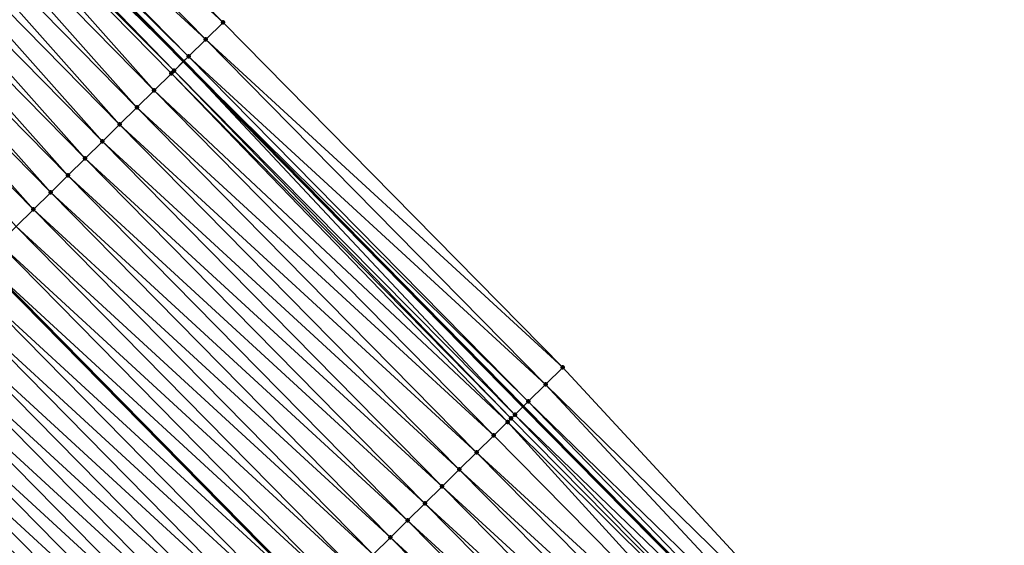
# Model space of a CAD drawing. Header units: feet. Extents: x 2007189 to 2022806, y 818621 to 837694.
# Tile 4 of 256: x 2015042 to 2015083, y 820613 to 820634. Entities that reach past the tile are written whole.
import ezdxf

# ---------------------------------------------------------------- set-up
doc = ezdxf.new("R2010")
doc.units = ezdxf.units.FT
doc.header["$MEASUREMENT"] = 0
for name, color, linetype, lineweight in [('EP_Travel Lane', 172, 'Continuous', 53), ('Road Shots', 141, 'Continuous', 100), ('Road X-Section', 40, 'Continuous', 13), ('STRIPING', 60, 'Continuous', 53)]:
    doc.layers.add(name, color=color, linetype=linetype, lineweight=lineweight)
doc.layers.add('I-77-MM17-21_SB-Surface-Border', color=7, linetype='Continuous')
doc.layers.add('I-77-MM17-21_SB-Surface-TIN', color=7, linetype='Continuous')

msp = doc.modelspace()

# ---------------------------------------------------------------- linework, layer by layer
at = {"layer": 'EP_Travel Lane'}
msp.add_polyline3d([(2014842.275860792, 820849.5650351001, 260.7117928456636), (2014855.724730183, 820834.763242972, 260.5247903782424), (2014869.041121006, 820820.2073636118, 260.323217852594), (2014882.745857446, 820805.6423212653, 260.1184965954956), (2014896.450320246, 820791.0775697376, 259.8783652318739), (2014910.17139129, 820776.4988467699, 259.6398181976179), (2014923.878909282, 820761.9361487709, 259.4603822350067), (2014937.550167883, 820747.4455286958, 259.2970264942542), (2014951.345571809, 820732.9657819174, 259.1412345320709), (2014965.140929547, 820718.4860836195, 258.9779325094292), (2014978.941113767, 820704.161513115, 258.7882111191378), (2014992.852558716, 820689.7938607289, 258.5822450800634), (2015006.715245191, 820675.5115036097, 258.381627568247), (2015020.723628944, 820661.2379424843, 258.2054450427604), (2015034.731847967, 820646.9645492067, 258.0052883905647), (2015048.739892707, 820632.726116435, 257.7976918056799), (2015062.773445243, 820618.478201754, 257.5595994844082), (2015076.762489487, 820604.3064788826, 257.3474256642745), (2015090.885250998, 820590.1470115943, 257.1048472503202), (2015105.008315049, 820575.9872409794, 256.9049549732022), (2015119.12212385, 820562.4036568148, 256.7798236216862)], dxfattribs=at)
at = {"layer": 'I-77-MM17-21_SB-Surface-Border', "color": 3, "linetype": 'Continuous', "lineweight": -3}
msp.add_polyline3d([(2015007.633857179, 820676.4141033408, 258.3049938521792), (2015021.642154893, 820662.140629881, 258.1162974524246), (2015036.363616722, 820648.5681539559, 257.8488560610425), (2015050.368998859, 820634.3330717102, 257.644293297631), (2015064.402348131, 820620.0853633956, 257.379766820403), (2015077.922093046, 820605.4654772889, 257.1767625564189), (2015092.505064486, 820591.7657223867, 256.8846045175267), (2015106.628706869, 820577.6051405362, 256.7826097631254), (2015119.318031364, 820562.6111715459, 256.7732650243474)], dxfattribs=at)
at = {"layer": 'I-77-MM17-21_SB-Surface-TIN', "color": 128, "linetype": 'Continuous', "lineweight": -3}
for points in [[(2015050.368998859, 820634.3330717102, 257.644293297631), (2015036.363616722, 820648.5681539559, 257.8488560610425), (2015035.650364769, 820647.8672459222, 257.9148095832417)], [(2015049.657123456, 820633.6307654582, 257.7184883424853), (2015035.650364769, 820647.8672459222, 257.9148095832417), (2015034.937165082, 820647.1662846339, 257.9883651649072)], [(2015049.657123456, 820633.6307654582, 257.7184883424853), (2015050.368998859, 820634.3330717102, 257.644293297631), (2015035.650364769, 820647.8672459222, 257.9148095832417)], [(2015048.945176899, 820632.9285314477, 257.7834295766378), (2015034.937165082, 820647.1662846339, 257.9883651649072), (2015034.731847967, 820646.9645492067, 258.0052883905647)], [(2015048.945176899, 820632.9285314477, 257.7834295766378), (2015049.657123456, 820633.6307654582, 257.7184883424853), (2015034.937165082, 820647.1662846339, 257.9883651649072)], [(2015034.432438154, 820646.6703624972, 258.0299671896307), (2015048.739892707, 820632.726116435, 257.7976918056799), (2015034.731847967, 820646.9645492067, 258.0052883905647)], [(2015048.945176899, 820632.9285314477, 257.7834295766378), (2015034.731847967, 820646.9645492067, 258.0052883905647), (2015048.739892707, 820632.726116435, 257.7976918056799)], [(2015047.520675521, 820631.5246809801, 257.8342060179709), (2015034.223795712, 820646.4654962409, 258.0372400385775), (2015033.510162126, 820645.764977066, 258.0476841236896)], [(2015048.343346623, 820632.335112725, 257.8252420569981), (2015034.432438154, 820646.6703624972, 258.0299671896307), (2015034.223795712, 820646.4654962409, 258.0372400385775)], [(2015047.520675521, 820631.5246809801, 257.8342060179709), (2015048.233084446, 820632.2264455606, 257.8293968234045), (2015034.223795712, 820646.4654962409, 258.0372400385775)], [(2015048.233084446, 820632.2264455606, 257.8293968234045), (2015048.343346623, 820632.335112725, 257.8252420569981), (2015034.223795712, 820646.4654962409, 258.0372400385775)], [(2015048.343346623, 820632.335112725, 257.8252420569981), (2015048.739892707, 820632.726116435, 257.7976918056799), (2015034.432438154, 820646.6703624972, 258.0299671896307)], [(2015046.80834599, 820630.8228357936, 257.8493405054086), (2015033.510162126, 820645.764977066, 258.0476841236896), (2015032.796600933, 820645.0643841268, 258.0686580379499)], [(2015046.80834599, 820630.8228357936, 257.8493405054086), (2015047.520675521, 820631.5246809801, 257.8342060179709), (2015033.510162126, 820645.764977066, 258.0476841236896)], [(2015046.096114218, 820630.1208913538, 257.877188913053), (2015032.796600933, 820645.0643841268, 258.0686580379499), (2015032.083054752, 820644.3637758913, 258.0918154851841)], [(2015046.096114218, 820630.1208913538, 257.877188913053), (2015046.80834599, 820630.8228357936, 257.8493405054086), (2015032.796600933, 820645.0643841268, 258.0686580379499)], [(2015045.383900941, 820629.4189281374, 257.9074425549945), (2015032.083054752, 820644.3637758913, 258.0918154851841), (2015031.369559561, 820643.6631157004, 258.122389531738)], [(2015045.383900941, 820629.4189281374, 257.9074425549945), (2015046.096114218, 820630.1208913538, 257.877188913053), (2015032.083054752, 820644.3637758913, 258.0918154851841)], [(2015044.671675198, 820628.7169775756, 257.936075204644), (2015031.369559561, 820643.6631157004, 258.122389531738), (2015030.656038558, 820642.9624818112, 258.1492090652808)], [(2015044.671675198, 820628.7169775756, 257.936075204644), (2015045.383900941, 820629.4189281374, 257.9074425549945), (2015031.369559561, 820643.6631157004, 258.122389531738)], [(2015043.959476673, 820628.0149993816, 257.9682473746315), (2015030.656038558, 820642.9624818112, 258.1492090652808), (2015029.942506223, 820642.2618594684, 258.174380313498)], [(2015043.959476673, 820628.0149993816, 257.9682473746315), (2015044.671675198, 820628.7169775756, 257.936075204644), (2015030.656038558, 820642.9624818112, 258.1492090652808)], [(2015043.247260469, 820627.3130391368, 257.9981203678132), (2015029.942506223, 820642.2618594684, 258.174380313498), (2015029.228957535, 820641.5612537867, 258.1971732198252)], [(2015043.247260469, 820627.3130391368, 257.9981203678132), (2015043.959476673, 820628.0149993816, 257.9682473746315), (2015029.942506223, 820642.2618594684, 258.174380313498)], [(2015042.535047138, 820626.6110759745, 258.0283670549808), (2015029.228957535, 820641.5612537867, 258.1971732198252), (2015028.515472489, 820640.8605832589, 258.2292228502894)], [(2015042.535047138, 820626.6110759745, 258.0283670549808), (2015043.247260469, 820627.3130391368, 257.9981203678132), (2015029.228957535, 820641.5612537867, 258.1971732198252)], [(2015041.822838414, 820625.909108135, 258.0592128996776), (2015042.535047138, 820626.6110759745, 258.0283670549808), (2015028.515472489, 820640.8605832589, 258.2292228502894)], [(2015064.402348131, 820620.0853633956, 257.379766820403), (2015050.368998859, 820634.3330717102, 257.644293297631), (2015049.657123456, 820633.6307654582, 257.7184883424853)], [(2015063.690617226, 820619.3829104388, 257.4727538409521), (2015049.657123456, 820633.6307654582, 257.7184883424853), (2015048.945176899, 820632.9285314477, 257.7834295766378)], [(2015063.690617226, 820619.3829104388, 257.4727538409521), (2015064.402348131, 820620.0853633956, 257.379766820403), (2015049.657123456, 820633.6307654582, 257.7184883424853)], [(2015062.978701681, 820618.6806449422, 257.5417280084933), (2015048.945176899, 820632.9285314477, 257.7834295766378), (2015048.739892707, 820632.726116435, 257.7976918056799)], [(2015062.978701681, 820618.6806449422, 257.5417280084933), (2015063.690617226, 820619.3829104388, 257.4727538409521), (2015048.945176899, 820632.9285314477, 257.7834295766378)], [(2015062.425646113, 820618.1351695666, 257.5898820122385), (2015048.739892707, 820632.726116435, 257.7976918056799), (2015048.343346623, 820632.335112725, 257.8252420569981)], [(2015062.978701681, 820618.6806449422, 257.5417280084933), (2015048.739892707, 820632.726116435, 257.7976918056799), (2015062.773445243, 820618.478201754, 257.5595994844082)], [(2015062.425646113, 820618.1351695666, 257.5898820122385), (2015062.773445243, 820618.478201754, 257.5595994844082), (2015048.739892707, 820632.726116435, 257.7976918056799)], [(2015062.123147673, 820617.8372507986, 257.5880267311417), (2015048.233084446, 820632.2264455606, 257.8293968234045), (2015047.520675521, 820631.5246809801, 257.8342060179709)], [(2015062.26663558, 820617.9785323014, 257.5911219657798), (2015048.343346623, 820632.335112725, 257.8252420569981), (2015048.233084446, 820632.2264455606, 257.8293968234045)], [(2015062.123147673, 820617.8372507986, 257.5880267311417), (2015062.26663558, 820617.9785323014, 257.5911219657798), (2015048.233084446, 820632.2264455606, 257.8293968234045)], [(2015062.26663558, 820617.9785323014, 257.5911219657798), (2015062.425646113, 820618.1351695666, 257.5898820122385), (2015048.343346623, 820632.335112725, 257.8252420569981)], [(2015061.554163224, 820617.27683212, 257.5876816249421), (2015047.520675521, 820631.5246809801, 257.8342060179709), (2015046.80834599, 820630.8228357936, 257.8493405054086)], [(2015061.554163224, 820617.27683212, 257.5876816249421), (2015062.123147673, 820617.8372507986, 257.5880267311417), (2015047.520675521, 820631.5246809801, 257.8342060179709)], [(2015060.841846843, 820616.5749735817, 257.6045261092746), (2015046.80834599, 820630.8228357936, 257.8493405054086), (2015046.096114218, 820630.1208913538, 257.877188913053)], [(2015060.841846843, 820616.5749735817, 257.6045261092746), (2015061.554163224, 820617.27683212, 257.5876816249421), (2015046.80834599, 820630.8228357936, 257.8493405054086)], [(2015060.129615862, 820615.8730283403, 257.6324769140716), (2015046.096114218, 820630.1208913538, 257.877188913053), (2015045.383900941, 820629.4189281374, 257.9074425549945)], [(2015060.129615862, 820615.8730283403, 257.6324769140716), (2015060.841846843, 820616.5749735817, 257.6045261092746), (2015046.096114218, 820630.1208913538, 257.877188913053)], [(2015059.417392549, 820615.1710753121, 257.6614251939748), (2015045.383900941, 820629.4189281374, 257.9074425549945), (2015044.671675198, 820628.7169775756, 257.936075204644)], [(2015059.417392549, 820615.1710753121, 257.6614251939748), (2015060.129615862, 820615.8730283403, 257.6324769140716), (2015045.383900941, 820629.4189281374, 257.9074425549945)], [(2015058.705171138, 820614.4691203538, 257.6906206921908), (2015044.671675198, 820628.7169775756, 257.936075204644), (2015043.959476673, 820628.0149993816, 257.9682473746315)], [(2015058.705171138, 820614.4691203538, 257.6906206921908), (2015059.417392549, 820615.1710753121, 257.6614251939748), (2015044.671675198, 820628.7169775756, 257.936075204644)], [(2015057.992961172, 820613.7671537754, 257.7213046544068), (2015043.959476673, 820628.0149993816, 257.9682473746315), (2015043.247260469, 820627.3130391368, 257.9981203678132)], [(2015057.992961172, 820613.7671537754, 257.7213046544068), (2015058.705171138, 820614.4691203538, 257.6906206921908), (2015043.959476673, 820628.0149993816, 257.9682473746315)], [(2015057.280732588, 820613.0652060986, 257.7495674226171), (2015043.247260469, 820627.3130391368, 257.9981203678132), (2015042.535047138, 820626.6110759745, 258.0283670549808)], [(2015057.280732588, 820613.0652060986, 257.7495674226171), (2015057.992961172, 820613.7671537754, 257.7213046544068), (2015043.247260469, 820627.3130391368, 257.9981203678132)], [(2015056.568515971, 820612.3632462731, 257.7793864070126), (2015042.535047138, 820626.6110759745, 258.0283670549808), (2015041.822838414, 820625.909108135, 258.0592128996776)], [(2015056.568515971, 820612.3632462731, 257.7793864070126), (2015057.280732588, 820613.0652060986, 257.7495674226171), (2015042.535047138, 820626.6110759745, 258.0283670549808)], [(2015055.856309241, 820611.6612764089, 257.8104912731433), (2015041.822838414, 820625.909108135, 258.0592128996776), (2015041.110628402, 820625.2071416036, 258.0898911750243)], [(2015055.856309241, 820611.6612764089, 257.8104912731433), (2015056.568515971, 820612.3632462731, 257.7793864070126), (2015041.822838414, 820625.909108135, 258.0592128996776)], [(2015055.144093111, 820610.9593160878, 257.8403737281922), (2015041.110628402, 820625.2071416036, 258.0898911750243), (2015040.398396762, 820624.5051970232, 258.1177571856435)], [(2015055.144093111, 820610.9593160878, 257.8403737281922), (2015055.856309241, 820611.6612764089, 257.8104912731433), (2015041.110628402, 820625.2071416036, 258.0898911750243)], [(2015039.686160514, 820623.8032571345, 258.1450230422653), (2015054.43180145, 820610.257432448, 257.8604333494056), (2015040.398396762, 820624.5051970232, 258.1177571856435)], [(2015055.144093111, 820610.9593160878, 257.8403737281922), (2015040.398396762, 820624.5051970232, 258.1177571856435), (2015054.43180145, 820610.257432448, 257.8604333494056)], [(2015053.719579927, 820609.5554776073, 257.8896140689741), (2015039.686160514, 820623.8032571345, 258.1450230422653), (2015038.973919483, 820623.1013220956, 258.1716672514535)], [(2015053.719579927, 820609.5554776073, 257.8896140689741), (2015054.43180145, 820610.257432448, 257.8604333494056), (2015039.686160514, 820623.8032571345, 258.1450230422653)], [(2015053.007319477, 820608.8535622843, 257.913732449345), (2015038.973919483, 820623.1013220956, 258.1716672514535), (2015038.26167899, 820622.3993865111, 258.1983813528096)], [(2015053.007319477, 820608.8535622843, 257.913732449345), (2015053.719579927, 820609.5554776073, 257.8896140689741), (2015038.973919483, 820623.1013220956, 258.1716672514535)], [(2015052.29505493, 820608.1516511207, 257.9373180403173), (2015038.26167899, 820622.3993865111, 258.1983813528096), (2015037.54941085, 820621.6974789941, 258.2215001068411)], [(2015052.29505493, 820608.1516511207, 257.9373180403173), (2015053.007319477, 820608.8535622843, 257.913732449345), (2015038.26167899, 820622.3993865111, 258.1983813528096)], [(2015051.582805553, 820607.4497245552, 257.962876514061), (2015037.54941085, 820621.6974789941, 258.2215001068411), (2015036.837153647, 820620.995560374, 258.2460411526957)], [(2015051.582805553, 820607.4497245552, 257.962876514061), (2015052.29505493, 820608.1516511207, 257.9373180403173), (2015037.54941085, 820621.6974789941, 258.2215001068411)], [(2015050.870553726, 820606.7478004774, 257.988116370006), (2015036.837153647, 820620.995560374, 258.2460411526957), (2015036.124897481, 820620.2936407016, 258.2707169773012)], [(2015050.870553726, 820606.7478004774, 257.988116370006), (2015051.582805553, 820607.4497245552, 257.962876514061), (2015036.837153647, 820620.995560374, 258.2460411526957)], [(2015050.158312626, 820606.0458655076, 258.0147514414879), (2015036.124897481, 820620.2936407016, 258.2707169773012), (2015035.412624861, 820619.5917377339, 258.2932529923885)], [(2015050.158312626, 820606.0458655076, 258.0147514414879), (2015050.870553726, 820606.7478004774, 257.988116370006), (2015036.124897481, 820620.2936407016, 258.2707169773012)], [(2015077.922093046, 820605.4654772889, 257.1767625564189), (2015064.402348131, 820620.0853633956, 257.379766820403), (2015063.690617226, 820619.3829104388, 257.4727538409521)], [(2015049.446063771, 820605.3439384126, 258.0403777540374), (2015035.412624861, 820619.5917377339, 258.2932529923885), (2015034.700336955, 820618.889850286, 258.3138010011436)], [(2015049.446063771, 820605.3439384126, 258.0403777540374), (2015050.158312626, 820606.0458655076, 258.0147514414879), (2015035.412624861, 820619.5917377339, 258.2932529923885)], [(2015077.262289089, 820604.8063537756, 257.250162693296), (2015063.690617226, 820619.3829104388, 257.4727538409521), (2015062.978701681, 820618.6806449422, 257.5417280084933)], [(2015077.262289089, 820604.8063537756, 257.250162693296), (2015077.922093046, 820605.4654772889, 257.1767625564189), (2015063.690617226, 820619.3829104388, 257.4727538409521)], [(2015048.733767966, 820604.6420589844, 258.059898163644), (2015034.700336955, 820618.889850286, 258.3138010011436), (2015033.988045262, 820618.1879666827, 258.3338565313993)], [(2015048.733767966, 820604.6420589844, 258.059898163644), (2015049.446063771, 820605.3439384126, 258.0403777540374), (2015034.700336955, 820618.889850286, 258.3138010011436)], [(2015076.824804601, 820604.3697677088, 257.2672871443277), (2015062.978701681, 820618.6806449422, 257.5417280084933), (2015062.773445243, 820618.478201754, 257.5595994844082)], [(2015077.262289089, 820604.8063537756, 257.250162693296), (2015062.978701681, 820618.6806449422, 257.5417280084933), (2015076.824804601, 820604.3697677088, 257.2672871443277)], [(2015076.761042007, 820604.305008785, 257.3492871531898), (2015062.773445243, 820618.478201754, 257.5595994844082), (2015062.425646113, 820618.1351695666, 257.5898820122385)], [(2015076.824804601, 820604.3697677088, 257.2672871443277), (2015062.773445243, 820618.478201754, 257.5595994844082), (2015076.762489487, 820604.3064788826, 257.3474256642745)], [(2015076.761042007, 820604.305008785, 257.3492871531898), (2015076.762489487, 820604.3064788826, 257.3474256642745), (2015062.773445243, 820618.478201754, 257.5595994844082)], [(2015048.021474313, 820603.9401773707, 258.0796985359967), (2015033.988045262, 820618.1879666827, 258.3338565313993), (2015033.275776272, 820617.4860600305, 258.3568645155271)], [(2015048.021474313, 820603.9401773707, 258.0796985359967), (2015048.733767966, 820604.6420589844, 258.059898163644), (2015033.988045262, 820618.1879666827, 258.3338565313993)], [(2015075.552050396, 820603.0988193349, 257.3740863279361), (2015062.123147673, 820617.8372507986, 257.5880267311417), (2015061.554163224, 820617.27683212, 257.5876816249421)], [(2015076.260002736, 820603.8050795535, 257.3631793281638), (2015062.26663558, 820617.9785323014, 257.5911219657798), (2015062.123147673, 820617.8372507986, 257.5880267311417)], [(2015075.552050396, 820603.0988193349, 257.3740863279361), (2015076.260002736, 820603.8050795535, 257.3631793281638), (2015062.123147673, 820617.8372507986, 257.5880267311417)], [(2015076.260002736, 820603.8050795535, 257.3631793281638), (2015062.425646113, 820618.1351695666, 257.5898820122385), (2015062.26663558, 820617.9785323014, 257.5911219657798)], [(2015076.761042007, 820604.305008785, 257.3492871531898), (2015062.425646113, 820618.1351695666, 257.5898820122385), (2015076.260002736, 820603.8050795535, 257.3631793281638)], [(2015047.309204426, 820603.2382716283, 258.1025896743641), (2015033.275776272, 820617.4860600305, 258.3568645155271), (2015032.563487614, 820616.7841733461, 258.3773147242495)], [(2015047.309204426, 820603.2382716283, 258.1025896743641), (2015048.021474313, 820603.9401773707, 258.0796985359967), (2015033.275776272, 820617.4860600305, 258.3568645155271)], [(2015075.552050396, 820603.0988193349, 257.3740863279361), (2015061.554163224, 820617.27683212, 257.5876816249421), (2015060.841846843, 820616.5749735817, 257.6045261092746)], [(2015046.596941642, 820602.5363586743, 258.1264045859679), (2015032.563487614, 820616.7841733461, 258.3773147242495), (2015031.851157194, 820616.082329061, 258.392333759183)], [(2015046.596941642, 820602.5363586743, 258.1264045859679), (2015047.309204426, 820603.2382716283, 258.1025896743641), (2015032.563487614, 820616.7841733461, 258.3773147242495)], [(2015074.844179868, 820602.3924770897, 257.3965334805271), (2015060.841846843, 820616.5749735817, 257.6045261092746), (2015060.129615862, 820615.8730283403, 257.6324769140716)], [(2015074.844179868, 820602.3924770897, 257.3965334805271), (2015075.552050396, 820603.0988193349, 257.3740863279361), (2015060.841846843, 820616.5749735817, 257.6045261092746)], [(2015045.653800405, 820601.6069471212, 258.1563149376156), (2015031.735458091, 820615.9683202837, 258.3956098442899), (2015031.516279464, 820615.7523437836, 258.4018160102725)], [(2015045.884662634, 820601.8344621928, 258.1481094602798), (2015031.851157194, 820616.082329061, 258.392333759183), (2015031.735458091, 820615.9683202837, 258.3956098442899)], [(2015045.884662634, 820601.8344621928, 258.1481094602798), (2015031.735458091, 820615.9683202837, 258.3956098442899), (2015045.768969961, 820601.7204468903, 258.1522214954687)], [(2015045.653800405, 820601.6069471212, 258.1563149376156), (2015045.768969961, 820601.7204468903, 258.1522214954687), (2015031.735458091, 820615.9683202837, 258.3956098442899)], [(2015045.884662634, 820601.8344621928, 258.1481094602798), (2015046.596941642, 820602.5363586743, 258.1264045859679), (2015031.851157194, 820616.082329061, 258.392333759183)], [(2015074.136347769, 820601.6860963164, 257.4244010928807), (2015060.129615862, 820615.8730283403, 257.6324769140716), (2015059.417392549, 820615.1710753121, 257.6614251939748)], [(2015074.136347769, 820601.6860963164, 257.4244010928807), (2015074.844179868, 820602.3924770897, 257.3965334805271), (2015060.129615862, 820615.8730283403, 257.6324769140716)], [(2015045.172730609, 820601.1322134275, 258.2149404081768), (2015031.516279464, 820615.7523437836, 258.4018160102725), (2015031.139126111, 820615.3801808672, 258.44628221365)], [(2015045.172730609, 820601.1322134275, 258.2149404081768), (2015045.653800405, 820601.6069471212, 258.1563149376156), (2015031.516279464, 820615.7523437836, 258.4018160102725)], [(2015044.460536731, 820600.4302305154, 258.2477166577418), (2015031.070222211, 820615.3121797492, 258.4549874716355), (2015030.427084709, 820614.6780431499, 258.4988886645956)], [(2015045.172730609, 820601.1322134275, 258.2149404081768), (2015031.139126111, 820615.3801808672, 258.44628221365), (2015031.070222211, 820615.3121797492, 258.4549874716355)], [(2015044.460536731, 820600.4302305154, 258.2477166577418), (2015045.172730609, 820601.1322134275, 258.2149404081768), (2015031.070222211, 820615.3121797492, 258.4549874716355)], [(2015073.428511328, 820600.9797198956, 257.4516563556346), (2015059.417392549, 820615.1710753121, 257.6614251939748), (2015058.705171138, 820614.4691203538, 257.6906206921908)], [(2015073.428511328, 820600.9797198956, 257.4516563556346), (2015074.136347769, 820601.6860963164, 257.4244010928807), (2015059.417392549, 820615.1710753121, 257.6614251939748)], [(2015044.460536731, 820600.4302305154, 258.2477166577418), (2015030.427084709, 820614.6780431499, 258.4988886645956), (2015029.714819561, 820613.9761325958, 258.5223964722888)], [(2015072.720688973, 820600.273329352, 257.4808985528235), (2015058.705171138, 820614.4691203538, 257.6906206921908), (2015057.992961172, 820613.7671537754, 257.7213046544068)], [(2015072.720688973, 820600.273329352, 257.4808985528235), (2015073.428511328, 820600.9797198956, 257.4516563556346), (2015058.705171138, 820614.4691203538, 257.6906206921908)], [(2015043.748223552, 820599.728368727, 258.2649775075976), (2015029.714819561, 820613.9761325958, 258.5223964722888), (2015029.002575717, 820613.2742004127, 258.5486748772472)], [(2015043.748223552, 820599.728368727, 258.2649775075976), (2015044.460536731, 820600.4302305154, 258.2477166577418), (2015029.714819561, 820613.9761325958, 258.5223964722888)], [(2015072.012883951, 820599.5669214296, 257.5125857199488), (2015057.992961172, 820613.7671537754, 257.7213046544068), (2015057.280732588, 820613.0652060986, 257.7495674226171)], [(2015072.012883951, 820599.5669214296, 257.5125857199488), (2015072.720688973, 820600.273329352, 257.4808985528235), (2015057.992961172, 820613.7671537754, 257.7213046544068)], [(2015042.640435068, 820598.6369994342, 258.2810802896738), (2015029.002575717, 820613.2742004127, 258.5486748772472), (2015028.290291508, 820612.5723092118, 258.5697036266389)], [(2015042.640435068, 820598.6369994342, 258.2810802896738), (2015043.03586384, 820599.0265541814, 258.2761867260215), (2015029.002575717, 820613.2742004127, 258.5486748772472)], [(2015043.03586384, 820599.0265541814, 258.2761867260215), (2015043.748223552, 820599.728368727, 258.2649775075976), (2015029.002575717, 820613.2742004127, 258.5486748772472)], [(2015071.305069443, 820598.8605230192, 257.5429346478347), (2015057.280732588, 820613.0652060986, 257.7495674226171), (2015056.568515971, 820612.3632462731, 257.7793864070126)], [(2015071.305069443, 820598.8605230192, 257.5429346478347), (2015072.012883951, 820599.5669214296, 257.5125857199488), (2015057.280732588, 820613.0652060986, 257.7495674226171)]]:
    msp.add_3dface(points, dxfattribs=at)
at = {"layer": 'Road Shots', "lineweight": 100}
for p in [(2015050.368998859, 820634.3330717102, 257.644293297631), (2015049.657123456, 820633.6307654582, 257.7184883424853), (2015048.945176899, 820632.9285314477, 257.7834295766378), (2015048.233084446, 820632.2264455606, 257.8293968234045), (2015048.343346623, 820632.335112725, 257.8252420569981), (2015047.520675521, 820631.5246809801, 257.8342060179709), (2015046.80834599, 820630.8228357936, 257.8493405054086), (2015046.096114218, 820630.1208913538, 257.877188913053), (2015045.383900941, 820629.4189281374, 257.9074425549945), (2015044.671675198, 820628.7169775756, 257.936075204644), (2015043.959476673, 820628.0149993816, 257.9682473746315), (2015043.247260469, 820627.3130391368, 257.9981203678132), (2015042.535047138, 820626.6110759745, 258.0283670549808), (2015064.402348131, 820620.0853633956, 257.379766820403), (2015063.690617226, 820619.3829104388, 257.4727538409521), (2015062.978701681, 820618.6806449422, 257.5417280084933), (2015062.123147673, 820617.8372507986, 257.5880267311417), (2015062.26663558, 820617.9785323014, 257.5911219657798), (2015062.425646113, 820618.1351695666, 257.5898820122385), (2015061.554163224, 820617.27683212, 257.5876816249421), (2015060.841846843, 820616.5749735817, 257.6045261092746), (2015060.129615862, 820615.8730283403, 257.6324769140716), (2015059.417392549, 820615.1710753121, 257.6614251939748), (2015058.705171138, 820614.4691203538, 257.6906206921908), (2015057.992961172, 820613.7671537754, 257.7213046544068), (2015057.280732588, 820613.0652060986, 257.7495674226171)]:
    msp.add_point(p, dxfattribs=at)
at = {"layer": 'Road X-Section', "extrusion": (-0.701684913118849, 0.7124031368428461, 0.01095688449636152), "elevation": -829305.1470410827, "flags": 128}
msp.add_lwpolyline([(-2011475.680263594, 9344.805955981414), (-2011474.680263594, 9344.880155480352), (-2011473.680263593, 9344.945100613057), (-2011472.835074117, 9344.986915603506), (-2011472.680263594, 9344.991070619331), (-2011471.680263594, 9344.9958801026), (-2011470.680263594, 9345.011015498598), (-2011469.680263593, 9345.038865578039), (-2011468.680263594, 9345.069121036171), (-2011467.680263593, 9345.097755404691), (-2011466.680263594, 9345.129929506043), (-2011465.680263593, 9345.159804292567), (-2011464.680263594, 9345.190052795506), (-2011463.680263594, 9345.220900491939), (-2011462.680263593, 9345.251580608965), (-2011461.680263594, 9345.279448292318), (-2011460.680263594, 9345.306715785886), (-2011459.680263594, 9345.333361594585), (-2011458.680263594, 9345.36007729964), (-2011457.680263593, 9345.38319744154), (-2011456.680263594, 9345.407739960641), (-2011455.680263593, 9345.432417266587), (-2011454.680263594, 9345.454954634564), (-2011453.680263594, 9345.475503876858), (-2011452.680263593, 9345.495560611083), (-2011451.680263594, 9345.51856997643), (-2011450.680263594, 9345.539021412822), (-2011449.680263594, 9345.554041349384), (-2011449.210121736, 9345.563524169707), (-2011448.680263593, 9345.607993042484), (-2011448.583455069, 9345.616698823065), (-2011447.680263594, 9345.66060265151), (-2011446.680263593, 9345.684111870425), (-2011445.680263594, 9345.710391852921), (-2011444.680263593, 9345.73142186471), (-2011444.626883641, 9345.732235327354)], dxfattribs=at)
at = {"layer": 'Road X-Section', "extrusion": (-0.701684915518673, 0.7124031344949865, 0.01095688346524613), "elevation": -829325.1538037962, "flags": 128}
msp.add_lwpolyline([(-2011475.677479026, 9344.759783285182), (-2011474.677479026, 9344.85277588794), (-2011473.677479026, 9344.921754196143), (-2011472.900682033, 9344.969911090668), (-2011472.677479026, 9344.97115111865), (-2011472.476110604, 9344.968055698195), (-2011471.677479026, 9344.967710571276), (-2011470.677479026, 9344.984556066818), (-2011469.677479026, 9345.012508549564), (-2011468.677479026, 9345.04145856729), (-2011467.677479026, 9345.070655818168), (-2011466.677479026, 9345.101341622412), (-2011465.677479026, 9345.129606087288), (-2011464.677479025, 9345.15942686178), (-2011463.677479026, 9345.1905335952), (-2011462.677479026, 9345.220417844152), (-2011461.677479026, 9345.240478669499), (-2011460.677479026, 9345.269661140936), (-2011459.677479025, 9345.293780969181), (-2011458.677479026, 9345.31736797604), (-2011457.677479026, 9345.34292798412), (-2011456.677479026, 9345.36816935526), (-2011455.677479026, 9345.394806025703), (-2011454.677479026, 9345.420433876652), (-2011453.677479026, 9345.439955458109), (-2011452.677479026, 9345.459757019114), (-2011451.677479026, 9345.482649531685), (-2011450.677479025, 9345.506465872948), (-2011449.677479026, 9345.528172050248), (-2011449.3533487, 9345.536378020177), (-2011448.677479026, 9345.595007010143), (-2011447.677479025, 9345.627785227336), (-2011446.677479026, 9345.645047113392), (-2011445.677479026, 9345.65625700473), (-2011445.122396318, 9345.661150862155), (-2011444.848110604, 9345.660497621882), (-2011444.677479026, 9345.659231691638), (-2011444.380205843, 9345.654641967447)], dxfattribs=at)
at = {"layer": 'STRIPING'}
msp.add_polyline3d([(2014833.525356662, 820841.609431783, 261.0806672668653), (2014846.974191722, 820826.8076774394, 260.8884933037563), (2014860.452383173, 820812.0863912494, 260.6911868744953), (2014874.187344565, 820797.5500793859, 260.475390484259), (2014887.922179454, 820783.013901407, 260.2432627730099), (2014901.643525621, 820768.4609663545, 259.9968629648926), (2014915.356328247, 820753.9034174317, 259.8048816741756), (2014929.077431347, 820739.369140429, 259.6292096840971), (2014942.872731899, 820724.889502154, 259.4566095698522), (2014956.667925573, 820710.4099760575, 259.2666319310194), (2014970.53117651, 820696.0174631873, 259.0930891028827), (2014984.440119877, 820681.647160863, 258.9040672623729), (2014998.358401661, 820667.305539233, 258.699828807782), (2015012.366704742, 820653.0320603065, 258.511908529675), (2015026.374899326, 820638.7586919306, 258.3082050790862), (2015040.398396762, 820624.5051970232, 258.1177571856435), (2015054.43180145, 820610.257432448, 257.8604333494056), (2015068.488940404, 820596.0501114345, 257.6578047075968), (2015082.69158744, 820581.9699280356, 257.4429667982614), (2015096.894284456, 820567.8896950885, 257.2351409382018), (2015111.158614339, 820553.9678149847, 257.1048392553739)], dxfattribs=at)

doc.saveas('drawing.dxf')
